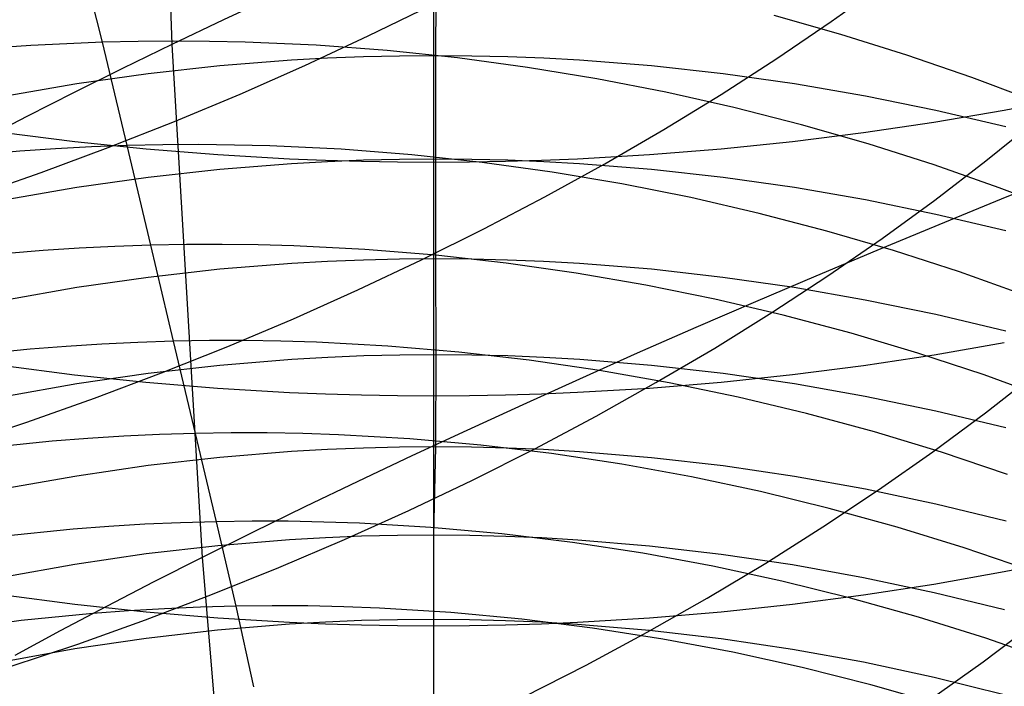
# Model space of a CAD drawing. Extents: x -383 to 1849, y -1185 to -529.
# Tile 77 of 256: x -326.91 to -320.26, y -1084.09 to -1079.58. Entities that reach past the tile are written whole.
import ezdxf

# ---------------------------------------------------------------- set-up
doc = ezdxf.new("R2010")
doc.units = 0
doc.layers.add('PREDEFINITO', color=7, linetype='CONTINUOUS')

msp = doc.modelspace()

# ---------------------------------------------------------------- linework, layer by layer
at = {"layer": 'PREDEFINITO'}
for p, q in [((-326.005, -1076.2741, 433.4388), (-325.8863, -1079.7508, 433.409)), ((-324.1164, -1078.9381, 657.4953), (-324.1164, -1080.5451, 656.2305)), ((-326.3536, -1079.7351, 539.3597), (-326.5382, -1079.0129, 538.1067)), ((-324.1017, -1079.1019, 612.8249), (-324.1019, -1079.826, 611.5657)), ((-321.4277, -1079.5949, 499.1126), (-321.0709, -1079.3393, 499.329)), ((-325.1794, -1079.4174, 434.0256), (-325.5365, -1079.5844, 433.7204)), ((-324.5573, -1079.6925, 496.6076), (-324.1349, -1079.4854, 496.7513)), ((-321.3634, -1079.6817, 536.925), (-321.8145, -1079.5546, 537.0728)), ((-325.5365, -1079.5844, 433.7204), (-325.8863, -1079.7508, 433.409)), ((-321.7951, -1079.8445, 498.9065), (-321.4277, -1079.5949, 499.1126)), ((-320.918, -1079.8211, 536.7698), (-321.3634, -1079.6817, 536.925)), ((-326.8372, -1079.7577, 539.4121), (-327.0791, -1079.7745, 539.4349)), ((-326.5954, -1079.7446, 539.3871), (-326.8372, -1079.7577, 539.4121)), ((-326.3536, -1079.7351, 539.3597), (-326.5954, -1079.7446, 539.3871)), ((-326.112, -1079.7294, 539.33), (-326.3536, -1079.7351, 539.3597)), ((-326.1872, -1080.4338, 540.6285), (-326.3536, -1079.7351, 539.3597)), ((-325.8863, -1079.7508, 433.409), (-326.2191, -1079.9123, 433.0988)), ((-325.8707, -1079.7273, 539.2981), (-326.112, -1079.7294, 539.33)), ((-325.8863, -1079.7508, 433.409), (-325.6798, -1083.2188, 433.345)), ((-325.6296, -1079.729, 539.2638), (-325.8707, -1079.7273, 539.2981)), ((-325.3888, -1079.7343, 539.2274), (-325.6296, -1079.729, 539.2638)), ((-324.9085, -1079.7556, 539.1479), (-325.3888, -1079.7343, 539.2274)), ((-324.9869, -1079.8924, 496.4752), (-324.5573, -1079.6925, 496.6076)), ((-324.4303, -1079.7913, 539.0598), (-324.9085, -1079.7556, 539.1479)), ((-323.9545, -1079.841, 538.9632), (-324.4303, -1079.7913, 539.0598)), ((-320.4788, -1079.9727, 536.6077), (-320.918, -1079.8211, 536.7698)), ((-325.0753, -1079.8569, 611.5813), (-325.5608, -1079.8953, 611.6007)), ((-324.8321, -1079.8434, 611.5745), (-325.0753, -1079.8569, 611.5813)), ((-324.5888, -1079.8337, 611.5696), (-324.8321, -1079.8434, 611.5745)), ((-324.3454, -1079.8279, 611.5667), (-324.5888, -1079.8337, 611.5696)), ((-324.1019, -1079.826, 611.5657), (-324.3454, -1079.8279, 611.5667)), ((-324.1019, -1079.826, 611.5657), (-324.1019, -1080.5253, 610.2937)), ((-323.8584, -1079.8279, 611.5667), (-324.1019, -1079.826, 611.5657)), ((-323.4817, -1079.9045, 538.8584), (-323.9545, -1079.841, 538.9632)), ((-323.615, -1079.8338, 611.5696), (-323.8584, -1079.8279, 611.5667)), ((-323.3717, -1079.8435, 611.5745), (-323.615, -1079.8338, 611.5696)), ((-323.1286, -1079.857, 611.5814), (-323.3717, -1079.8435, 611.5745)), ((-322.6431, -1079.8954, 611.6008), (-323.1286, -1079.857, 611.5814)), ((-322.1729, -1080.0881, 498.7109), (-321.7951, -1079.8445, 498.9065)), ((-326.2191, -1079.9123, 433.0988), (-326.5454, -1080.074, 432.7788)), ((-326.045, -1079.9486, 611.6276), (-326.5273, -1080.0166, 611.6619)), ((-325.5608, -1079.8953, 611.6007), (-326.045, -1079.9486, 611.6276)), ((-325.4234, -1080.085, 496.3543), (-324.9869, -1079.8924, 496.4752)), ((-323.0123, -1079.9817, 538.7456), (-323.4817, -1079.9045, 538.8584)), ((-322.1592, -1079.9487, 611.6277), (-322.6431, -1079.8954, 611.6008)), ((-321.6771, -1080.0168, 611.662), (-322.1592, -1079.9487, 611.6277)), ((-326.5273, -1080.0166, 611.6619), (-327.0072, -1080.099, 611.7035)), ((-322.5467, -1080.0722, 538.625), (-323.0123, -1079.9817, 538.7456)), ((-321.1975, -1080.0992, 611.7036), (-321.6771, -1080.0168, 611.662)), ((-320.0463, -1080.1363, 536.4387), (-320.4788, -1079.9727, 536.6077)), ((-326.5454, -1080.074, 432.7788), (-326.865, -1080.2361, 432.449)), ((-325.8661, -1080.2699, 496.245), (-325.4234, -1080.085, 496.3543)), ((-322.5604, -1080.3253, 498.5258), (-322.1729, -1080.0881, 498.7109)), ((-322.0855, -1080.1759, 538.4967), (-322.5467, -1080.0722, 538.625)), ((-320.7207, -1080.1959, 611.7524), (-321.1975, -1080.0992, 611.7036)), ((-320.2601, -1080.1948, 655.822), (-319.7901, -1080.1042, 655.7163)), ((-321.6291, -1080.2926, 538.361), (-322.0855, -1080.1759, 538.4967)), ((-320.7339, -1080.2755, 655.9161), (-320.2601, -1080.1948, 655.822)), ((-320.2473, -1080.3065, 611.8082), (-320.7207, -1080.1959, 611.7524)), ((-326.865, -1080.2361, 432.449), (-327.1773, -1080.3982, 432.1098)), ((-326.3147, -1080.4471, 496.1474), (-325.8661, -1080.2699, 496.245)), ((-321.211, -1080.346, 655.9983), (-320.7339, -1080.2755, 655.9161)), ((-320.3825, -1080.5365, 500.848), (-320.0492, -1080.2655, 501.0806)), ((-327.0208, -1080.346, 655.9983), (-326.5411, -1080.4061, 656.0684)), ((-322.9573, -1080.556, 498.3513), (-322.5604, -1080.3253, 498.5258)), ((-321.6909, -1080.4061, 656.0684), (-321.211, -1080.346, 655.9983)), ((-321.178, -1080.422, 538.218), (-321.6291, -1080.2926, 538.361)), ((-326.5411, -1080.4061, 656.0684), (-326.0591, -1080.4557, 656.1262)), ((-322.1732, -1080.4557, 656.1262), (-321.6909, -1080.4061, 656.0684)), ((-320.7326, -1080.564, 538.068), (-321.178, -1080.422, 538.218)), ((-326.913, -1080.4716, 540.7013), (-327.155, -1080.4916, 540.7211)), ((-326.671, -1080.4553, 540.6792), (-326.913, -1080.4716, 540.7013)), ((-326.7686, -1080.6162, 496.0617), (-326.3147, -1080.4471, 496.1474)), ((-326.4291, -1080.4426, 540.655), (-326.671, -1080.4553, 540.6792)), ((-326.1872, -1080.4338, 540.6285), (-326.4291, -1080.4426, 540.655)), ((-325.9455, -1080.4286, 540.5998), (-326.1872, -1080.4338, 540.6285)), ((-326.0277, -1081.1072, 541.9109), (-326.1872, -1080.4338, 540.6285)), ((-326.0591, -1080.4557, 656.1262), (-325.5751, -1080.4946, 656.1716)), ((-325.704, -1080.4272, 540.5689), (-325.9455, -1080.4286, 540.5998)), ((-325.4627, -1080.4296, 540.5359), (-325.704, -1080.4272, 540.5689)), ((-325.2218, -1080.4356, 540.5006), (-325.4627, -1080.4296, 540.5359)), ((-324.7412, -1080.4586, 540.4237), (-325.2218, -1080.4356, 540.5006)), ((-324.2626, -1080.496, 540.3385), (-324.7412, -1080.4586, 540.4237)), ((-322.6574, -1080.4945, 656.1715), (-322.1732, -1080.4557, 656.1262)), ((-325.5751, -1080.4946, 656.1716), (-325.0897, -1080.5225, 656.2042)), ((-325.0753, -1080.5566, 610.3087), (-325.5608, -1080.5954, 610.3273)), ((-325.0897, -1080.5225, 656.2042), (-324.8466, -1080.5324, 656.2157)), ((-324.8321, -1080.543, 610.3021), (-325.0753, -1080.5566, 610.3087)), ((-324.8466, -1080.5324, 656.2157), (-324.6033, -1080.5395, 656.2239)), ((-324.5888, -1080.5332, 610.2974), (-324.8321, -1080.543, 610.3021)), ((-324.6033, -1080.5395, 656.2239), (-324.3598, -1080.5437, 656.2289)), ((-324.3454, -1080.5273, 610.2946), (-324.5888, -1080.5332, 610.2974)), ((-324.3598, -1080.5437, 656.2289), (-324.1164, -1080.5451, 656.2305)), ((-324.1019, -1080.5253, 610.2937), (-324.3454, -1080.5273, 610.2946)), ((-323.7865, -1080.5477, 540.2451), (-324.2626, -1080.496, 540.3385)), ((-324.1164, -1080.5451, 656.2305), (-324.1165, -1082.125, 654.9347)), ((-324.1164, -1080.5451, 656.2305), (-323.8729, -1080.5437, 656.2289)), ((-324.1019, -1080.5253, 610.2937), (-324.102, -1081.1995, 609.0088)), ((-323.8584, -1080.5273, 610.2946), (-324.1019, -1080.5253, 610.2937)), ((-323.8729, -1080.5437, 656.2289), (-323.6294, -1080.5395, 656.2239)), ((-323.615, -1080.5332, 610.2974), (-323.8584, -1080.5273, 610.2946)), ((-323.3133, -1080.6133, 540.1437), (-323.7865, -1080.5477, 540.2451)), ((-323.6294, -1080.5395, 656.2239), (-323.3861, -1080.5324, 656.2157)), ((-323.3717, -1080.5429, 610.3021), (-323.615, -1080.5332, 610.2974)), ((-323.3861, -1080.5324, 656.2157), (-323.1429, -1080.5225, 656.2042)), ((-323.1286, -1080.5566, 610.3087), (-323.3717, -1080.5429, 610.3021)), ((-323.3629, -1080.78, 498.1877), (-322.9573, -1080.556, 498.3513)), ((-323.1429, -1080.5225, 656.2042), (-322.6574, -1080.4945, 656.1715)), ((-322.6432, -1080.5953, 610.3273), (-323.1286, -1080.5566, 610.3087)), ((-320.7276, -1080.8018, 500.6252), (-320.3825, -1080.5365, 500.848)), ((-327.2273, -1080.7771, 495.988), (-326.7686, -1080.6162, 496.0617)), ((-325.5608, -1080.5954, 610.3273), (-326.045, -1080.6492, 610.3532)), ((-322.8434, -1080.6926, 540.0345), (-323.3133, -1080.6133, 540.1437)), ((-322.1593, -1080.6491, 610.3531), (-322.6432, -1080.5953, 610.3273)), ((-320.2933, -1080.7183, 537.9112), (-320.7326, -1080.564, 538.068)), ((-319.8508, -1080.6231, 437.253), (-320.2786, -1080.7956, 437.0481)), ((-326.045, -1080.6492, 610.3532), (-326.5272, -1080.7178, 610.3861)), ((-321.6773, -1080.7178, 610.3861), (-322.1593, -1080.6491, 610.3531)), ((-326.5272, -1080.7178, 610.3861), (-327.0072, -1080.8011, 610.4261)), ((-322.3774, -1080.7855, 539.9178), (-322.8434, -1080.6926, 540.0345)), ((-321.1976, -1080.801, 610.4261), (-321.6773, -1080.7178, 610.3861)), ((-319.8607, -1080.8846, 537.7477), (-320.2933, -1080.7183, 537.9112)), ((-323.7768, -1080.997, 498.035), (-323.3629, -1080.78, 498.1877)), ((-321.9157, -1080.8918, 539.7936), (-322.3774, -1080.7855, 539.9178)), ((-320.7209, -1080.8986, 610.4729), (-321.1976, -1080.801, 610.4261)), ((-321.0839, -1081.0613, 500.4124), (-320.7276, -1080.8018, 500.6252)), ((-320.2786, -1080.7956, 437.0481), (-320.7017, -1080.9687, 436.8345)), ((-321.4588, -1081.0111, 539.6623), (-321.9157, -1080.8918, 539.7936)), ((-320.2475, -1081.0102, 610.5265), (-320.7209, -1080.8986, 610.4729)), ((-324.1986, -1081.2068, 497.8933), (-323.7768, -1080.997, 498.035)), ((-321.0071, -1081.1433, 539.524), (-321.4588, -1081.0111, 539.6623)), ((-320.7017, -1080.9687, 436.8345), (-321.1199, -1081.1422, 436.6124)), ((-321.4511, -1081.3147, 500.2097), (-321.0839, -1081.0613, 500.4124)), ((-326.7539, -1081.1438, 541.981), (-326.9959, -1081.1634, 542.0001)), ((-326.5118, -1081.1278, 541.9597), (-326.7539, -1081.1438, 541.981)), ((-326.2697, -1081.1156, 541.9364), (-326.5118, -1081.1278, 541.9597)), ((-326.0277, -1081.1072, 541.9109), (-326.2697, -1081.1156, 541.9364)), ((-325.7858, -1081.1026, 541.8832), (-326.0277, -1081.1072, 541.9109)), ((-325.8735, -1081.7561, 543.2063), (-326.0277, -1081.1072, 541.9109)), ((-325.5441, -1081.1018, 541.8534), (-325.7858, -1081.1026, 541.8832)), ((-325.3027, -1081.1047, 541.8215), (-325.5441, -1081.1018, 541.8534)), ((-325.0616, -1081.1114, 541.7875), (-325.3027, -1081.1047, 541.8215)), ((-324.5806, -1081.1358, 541.7132), (-325.0616, -1081.1114, 541.7875)), ((-324.1016, -1081.1748, 541.631), (-324.5806, -1081.1358, 541.7132)), ((-321.1199, -1081.1422, 436.6124), (-321.533, -1081.3159, 436.382)), ((-320.5611, -1081.2881, 539.3788), (-321.0071, -1081.1433, 539.524)), ((-324.8321, -1081.2173, 609.0169), (-325.0752, -1081.2311, 609.0232)), ((-324.5888, -1081.2074, 609.0124), (-324.8321, -1081.2173, 609.0169)), ((-324.6277, -1081.4092, 497.7628), (-324.1986, -1081.2068, 497.8933)), ((-324.3454, -1081.2015, 609.0097), (-324.5888, -1081.2074, 609.0124)), ((-324.102, -1081.1995, 609.0088), (-324.3454, -1081.2015, 609.0097)), ((-324.102, -1081.1995, 609.0088), (-324.1015, -1081.8481, 607.7099)), ((-323.8585, -1081.2015, 609.0097), (-324.102, -1081.1995, 609.0088)), ((-323.625, -1081.2281, 541.5408), (-324.1016, -1081.1748, 541.631)), ((-323.6152, -1081.2074, 609.0124), (-323.8585, -1081.2015, 609.0097)), ((-323.3719, -1081.2173, 609.0169), (-323.6152, -1081.2074, 609.0124)), ((-323.1289, -1081.2311, 609.0232), (-323.3719, -1081.2173, 609.0169)), ((-325.5607, -1081.2702, 609.0411), (-326.0447, -1081.3246, 609.0658)), ((-325.0752, -1081.2311, 609.0232), (-325.5607, -1081.2702, 609.0411)), ((-323.1513, -1081.2955, 541.4429), (-323.625, -1081.2281, 541.5408)), ((-322.6435, -1081.2702, 609.041), (-323.1289, -1081.2311, 609.0232)), ((-322.1597, -1081.3246, 609.0658), (-322.6435, -1081.2702, 609.041)), ((-320.1212, -1081.4454, 539.227), (-320.5611, -1081.2881, 539.3788)), ((-326.0447, -1081.3246, 609.0658), (-326.5269, -1081.3939, 609.0975)), ((-322.6809, -1081.3769, 541.3374), (-323.1513, -1081.2955, 541.4429)), ((-321.6777, -1081.3939, 609.0974), (-322.1597, -1081.3246, 609.0658)), ((-321.533, -1081.3159, 436.382), (-321.9407, -1081.4899, 436.1433)), ((-321.8286, -1081.5619, 500.0172), (-321.4511, -1081.3147, 500.2097)), ((-326.5269, -1081.3939, 609.0975), (-327.0068, -1081.478, 609.1358)), ((-325.0637, -1081.604, 497.6436), (-324.6277, -1081.4092, 497.7628)), ((-322.2143, -1081.472, 541.2247), (-322.6809, -1081.3769, 541.3374)), ((-321.1982, -1081.4779, 609.1358), (-321.6777, -1081.3939, 609.0974)), ((-321.752, -1081.5805, 541.1047), (-322.2143, -1081.472, 541.2247)), ((-320.7215, -1081.5765, 609.1807), (-321.1982, -1081.4779, 609.1358)), ((-321.9407, -1081.4899, 436.1433), (-322.3428, -1081.6639, 435.8967)), ((-325.506, -1081.791, 497.5358), (-325.0637, -1081.604, 497.6436)), ((-322.2159, -1081.8025, 499.8351), (-321.8286, -1081.5619, 500.0172)), ((-321.2944, -1081.7022, 540.9778), (-321.752, -1081.5805, 541.1047)), ((-320.2482, -1081.6892, 609.2321), (-320.7215, -1081.5765, 609.1807)), ((-322.3428, -1081.6639, 435.8967), (-322.7392, -1081.838, 435.6421)), ((-325.6316, -1081.7521, 543.1796), (-325.8735, -1081.7561, 543.2063)), ((-325.3898, -1081.7518, 543.1509), (-325.6316, -1081.7521, 543.1796)), ((-325.1483, -1081.7554, 543.1201), (-325.3898, -1081.7518, 543.1509)), ((-320.842, -1081.837, 540.8442), (-321.2944, -1081.7022, 540.9778)), ((-326.8421, -1081.8107, 543.2921), (-327.326, -1081.8604, 543.3227)), ((-326.6, -1081.7914, 543.2737), (-326.8421, -1081.8107, 543.2921)), ((-326.3578, -1081.7758, 543.2533), (-326.6, -1081.7914, 543.2737)), ((-326.1156, -1081.7641, 543.2308), (-326.3578, -1081.7758, 543.2533)), ((-325.8735, -1081.7561, 543.2063), (-326.1156, -1081.7641, 543.2308)), ((-325.9542, -1081.97, 497.4396), (-325.506, -1081.791, 497.5358)), ((-325.7257, -1082.3796, 544.5145), (-325.8735, -1081.7561, 543.2063)), ((-324.9071, -1081.7627, 543.0874), (-325.1483, -1081.7554, 543.1201)), ((-324.4258, -1081.7886, 543.0158), (-324.9071, -1081.7627, 543.0874)), ((-323.9464, -1081.8292, 542.9365), (-324.4258, -1081.7886, 543.0158)), ((-322.6126, -1082.0364, 499.6635), (-322.2159, -1081.8025, 499.8351)), ((-320.7321, -1081.8481, 654.6243), (-320.2581, -1081.7654, 654.5315)), ((-325.0748, -1081.88, 607.7237), (-325.5603, -1081.9194, 607.7407)), ((-324.8317, -1081.8661, 607.7177), (-325.0748, -1081.88, 607.7237)), ((-324.5884, -1081.8561, 607.7134), (-324.8317, -1081.8661, 607.7177)), ((-324.345, -1081.8501, 607.7108), (-324.5884, -1081.8561, 607.7134)), ((-324.1015, -1081.8481, 607.7099), (-324.345, -1081.8501, 607.7108)), ((-324.1015, -1081.8481, 607.7099), (-324.1023, -1082.4709, 606.3992)), ((-323.8581, -1081.8501, 607.7108), (-324.1015, -1081.8481, 607.7099)), ((-323.4695, -1081.8843, 542.8495), (-323.9464, -1081.8292, 542.9365)), ((-323.6147, -1081.8561, 607.7134), (-323.8581, -1081.8501, 607.7108)), ((-323.3715, -1081.8661, 607.7177), (-323.6147, -1081.8561, 607.7134)), ((-322.9953, -1081.9537, 542.7551), (-323.4695, -1081.8843, 542.8495)), ((-323.1284, -1081.88, 607.7237), (-323.3715, -1081.8661, 607.7177)), ((-322.7392, -1081.838, 435.6421), (-323.1296, -1082.0119, 435.3798)), ((-322.6431, -1081.9195, 607.7408), (-323.1284, -1081.88, 607.7237)), ((-321.2095, -1081.9204, 654.7053), (-320.7321, -1081.8481, 654.6243)), ((-320.3953, -1081.9845, 540.7039), (-320.842, -1081.837, 540.8442)), ((-327.0226, -1081.921, 654.7059), (-326.5427, -1081.9826, 654.775)), ((-325.5603, -1081.9194, 607.7407), (-326.0443, -1081.9743, 607.7645)), ((-322.5245, -1082.0371, 542.6533), (-322.9953, -1081.9537, 542.7551)), ((-322.1592, -1081.9744, 607.7645), (-322.6431, -1081.9195, 607.7408)), ((-321.6897, -1081.9821, 654.7745), (-321.2095, -1081.9204, 654.7053)), ((-326.5427, -1081.9826, 654.775), (-326.0603, -1082.0334, 654.832)), ((-326.0443, -1081.9743, 607.7645), (-326.5265, -1082.0442, 607.7947)), ((-326.4077, -1082.1408, 497.3551), (-325.9542, -1081.97, 497.4396)), ((-323.1296, -1082.0119, 435.3798), (-323.5138, -1082.1857, 435.1101)), ((-322.1722, -1082.033, 654.8316), (-321.6897, -1081.9821, 654.7745)), ((-321.6773, -1082.0444, 607.7948), (-322.1592, -1081.9744, 607.7645)), ((-319.9547, -1082.1447, 540.5572), (-320.3953, -1081.9845, 540.7039)), ((-320.386, -1082.2402, 501.9487), (-320.0419, -1081.9707, 502.168)), ((-326.5265, -1082.0442, 607.7947), (-327.0064, -1082.129, 607.8314)), ((-326.0603, -1082.0334, 654.832), (-325.5761, -1082.0732, 654.8767)), ((-325.5761, -1082.0732, 654.8767), (-325.0904, -1082.1019, 654.9088)), ((-323.1425, -1082.1017, 654.9086), (-322.6567, -1082.0729, 654.8764)), ((-323.0181, -1082.2634, 499.5024), (-322.6126, -1082.0364, 499.6635)), ((-322.6567, -1082.0729, 654.8764), (-322.1722, -1082.033, 654.8316)), ((-322.0574, -1082.1344, 542.5445), (-322.5245, -1082.0371, 542.6533)), ((-321.1977, -1082.1292, 607.8315), (-321.6773, -1082.0444, 607.7948)), ((-326.8662, -1082.303, 497.2824), (-326.4077, -1082.1408, 497.3551)), ((-325.0904, -1082.1019, 654.9088), (-324.8471, -1082.112, 654.9201)), ((-324.8471, -1082.112, 654.9201), (-324.6037, -1082.1192, 654.9282)), ((-324.6037, -1082.1192, 654.9282), (-324.3601, -1082.1235, 654.9331)), ((-324.3601, -1082.1235, 654.9331), (-324.1165, -1082.125, 654.9347)), ((-324.1165, -1082.125, 654.9347), (-323.8728, -1082.1235, 654.933)), ((-324.1165, -1082.125, 654.9347), (-324.1164, -1083.6803, 653.6091)), ((-323.8728, -1082.1235, 654.933), (-323.6293, -1082.1191, 654.9281)), ((-323.6293, -1082.1191, 654.9281), (-323.3858, -1082.1118, 654.92)), ((-323.3858, -1082.1118, 654.92), (-323.1425, -1082.1017, 654.9086)), ((-321.5946, -1082.2453, 542.4288), (-322.0574, -1082.1344, 542.5445)), ((-320.721, -1082.2286, 607.8744), (-321.1977, -1082.1292, 607.8315)), ((-323.5138, -1082.1857, 435.1101), (-323.8916, -1082.3592, 434.833)), ((-323.432, -1082.4833, 499.3522), (-323.0181, -1082.2634, 499.5024)), ((-321.1365, -1082.3696, 542.3064), (-321.5946, -1082.2453, 542.4288)), ((-320.7415, -1082.5037, 501.7392), (-320.386, -1082.2402, 501.9487)), ((-320.2477, -1082.3424, 607.9236), (-320.721, -1082.2286, 607.8744)), ((-327.329, -1082.4567, 497.2216), (-326.8662, -1082.303, 497.2824)), ((-326.4526, -1082.4131, 544.5795), (-326.6949, -1082.432, 544.5971)), ((-326.2103, -1082.3981, 544.5598), (-326.4526, -1082.4131, 544.5795)), ((-325.968, -1082.3869, 544.5382), (-326.2103, -1082.3981, 544.5598)), ((-325.7257, -1082.3796, 544.5145), (-325.968, -1082.3869, 544.5382)), ((-325.4835, -1082.3761, 544.4889), (-325.7257, -1082.3796, 544.5145)), ((-325.5834, -1082.9763, 545.8351), (-325.7257, -1082.3796, 544.5145)), ((-325.2416, -1082.3766, 544.4612), (-325.4835, -1082.3761, 544.4889)), ((-324.9998, -1082.3808, 544.4316), (-325.2416, -1082.3766, 544.4612)), ((-324.7584, -1082.3889, 544.4), (-324.9998, -1082.3808, 544.4316)), ((-324.2766, -1082.4164, 544.331), (-324.7584, -1082.3889, 544.4)), ((-323.7967, -1082.4589, 544.2546), (-324.2766, -1082.4164, 544.331)), ((-323.8916, -1082.3592, 434.833), (-324.263, -1082.5322, 434.5488)), ((-320.6835, -1082.5069, 542.1774), (-321.1365, -1082.3696, 542.3064)), ((-326.6949, -1082.432, 544.5971), (-327.179, -1082.481, 544.6265)), ((-324.5893, -1082.4787, 606.4024), (-324.8327, -1082.4886, 606.4064)), ((-324.3459, -1082.4728, 606.3999), (-324.5893, -1082.4787, 606.4024)), ((-324.1023, -1082.4709, 606.3992), (-324.3459, -1082.4728, 606.3999)), ((-324.1023, -1082.4709, 606.3992), (-324.1154, -1083.0675, 605.0756)), ((-323.8588, -1082.473, 606.4001), (-324.1023, -1082.4709, 606.3992)), ((-323.6153, -1082.4792, 606.4026), (-323.8588, -1082.473, 606.4001)), ((-323.8537, -1082.6957, 499.2127), (-323.432, -1082.4833, 499.3522)), ((-323.3191, -1082.516, 544.1707), (-323.7967, -1082.4589, 544.2546)), ((-323.372, -1082.4894, 606.4068), (-323.6153, -1082.4792, 606.4026)), ((-325.5615, -1082.5421, 606.4283), (-326.0456, -1082.5972, 606.4508)), ((-325.0759, -1082.5025, 606.4121), (-325.5615, -1082.5421, 606.4283)), ((-324.8327, -1082.4886, 606.4064), (-325.0759, -1082.5025, 606.4121)), ((-324.263, -1082.5322, 434.5488), (-324.6276, -1082.7048, 434.2577)), ((-323.1288, -1082.5036, 606.4126), (-323.372, -1082.4894, 606.4068)), ((-322.8443, -1082.5875, 544.0797), (-323.3191, -1082.516, 544.1707)), ((-322.6433, -1082.5438, 606.4291), (-323.1288, -1082.5036, 606.4126)), ((-322.1592, -1082.5994, 606.4519), (-322.6433, -1082.5438, 606.4291)), ((-321.1078, -1082.7609, 501.5397), (-320.7415, -1082.5037, 501.7392)), ((-320.2362, -1082.6573, 542.042), (-320.6835, -1082.5069, 542.1774)), ((-326.0456, -1082.5972, 606.4508), (-326.5279, -1082.6676, 606.4796)), ((-322.3728, -1082.6733, 543.9816), (-322.8443, -1082.5875, 544.0797)), ((-321.677, -1082.6703, 606.4809), (-322.1592, -1082.5994, 606.4519)), ((-326.5279, -1082.6676, 606.4796), (-327.0079, -1082.753, 606.5145)), ((-321.9051, -1082.773, 543.8767), (-322.3728, -1082.6733, 543.9816)), ((-321.1972, -1082.7562, 606.5161), (-321.677, -1082.6703, 606.4809)), ((-324.6276, -1082.7048, 434.2577), (-324.9854, -1082.8768, 433.9599)), ((-324.2828, -1082.9006, 499.0843), (-323.8537, -1082.6957, 499.2127)), ((-321.4415, -1082.8865, 543.7651), (-321.9051, -1082.773, 543.8767)), ((-321.4844, -1083.0117, 501.3502), (-321.1078, -1082.7609, 501.5397)), ((-320.7202, -1082.8569, 606.5573), (-321.1972, -1082.7562, 606.5161)), ((-324.9854, -1082.8768, 433.9599), (-325.3362, -1083.0482, 433.6555)), ((-320.2466, -1082.972, 606.6044), (-320.7202, -1082.8569, 606.5573)), ((-324.7187, -1083.0977, 498.9669), (-324.2828, -1082.9006, 499.0843)), ((-320.9826, -1083.0134, 543.647), (-321.4415, -1082.8865, 543.7651)), ((-326.3105, -1083.009, 545.8971), (-326.5528, -1083.0277, 545.9139)), ((-326.0682, -1082.9942, 545.8783), (-326.3105, -1083.009, 545.8971)), ((-325.8258, -1082.9833, 545.8577), (-326.0682, -1082.9942, 545.8783)), ((-325.5834, -1082.9763, 545.8351), (-325.8258, -1082.9833, 545.8577)), ((-325.3412, -1082.9732, 545.8105), (-325.5834, -1082.9763, 545.8351)), ((-325.4497, -1083.5476, 547.1676), (-325.5834, -1082.9763, 545.8351)), ((-325.0992, -1082.974, 545.7841), (-325.3412, -1082.9732, 545.8105)), ((-324.8574, -1082.9787, 545.7557), (-325.0992, -1082.974, 545.7841)), ((-324.6159, -1082.9872, 545.7255), (-324.8574, -1082.9787, 545.7557)), ((-324.1339, -1083.0157, 545.6595), (-324.6159, -1082.9872, 545.7255)), ((-323.6538, -1083.0592, 545.5863), (-324.1339, -1083.0157, 545.6595)), ((-321.871, -1083.2558, 501.171), (-321.4844, -1083.0117, 501.3502)), ((-320.5288, -1083.1537, 543.5226), (-320.9826, -1083.0134, 543.647)), ((-326.5528, -1083.0277, 545.9139), (-327.037, -1083.0764, 545.9419)), ((-325.3362, -1083.0482, 433.6555), (-325.6798, -1083.2188, 433.345)), ((-324.8458, -1083.0853, 605.0825), (-325.0889, -1083.0993, 605.0879)), ((-324.6024, -1083.0753, 605.0787), (-324.8458, -1083.0853, 605.0825)), ((-324.359, -1083.0693, 605.0764), (-324.6024, -1083.0753, 605.0787)), ((-324.1154, -1083.0675, 605.0756), (-324.359, -1083.0693, 605.0764)), ((-324.1154, -1083.0675, 605.0756), (-324.1165, -1083.6376, 603.7398)), ((-323.8719, -1083.0697, 605.0765), (-324.1154, -1083.0675, 605.0756)), ((-323.6284, -1083.0759, 605.0789), (-323.8719, -1083.0697, 605.0765)), ((-323.176, -1083.1175, 545.506), (-323.6538, -1083.0592, 545.5863)), ((-323.385, -1083.0862, 605.0829), (-323.6284, -1083.0759, 605.0789)), ((-325.5744, -1083.1392, 605.1033), (-326.0584, -1083.1947, 605.1248)), ((-325.0889, -1083.0993, 605.0879), (-325.5744, -1083.1392, 605.1033)), ((-325.1611, -1083.2868, 498.8608), (-324.7187, -1083.0977, 498.9669)), ((-323.1418, -1083.1005, 605.0884), (-323.385, -1083.0862, 605.0829)), ((-322.701, -1083.1903, 545.4187), (-323.176, -1083.1175, 545.506)), ((-322.6561, -1083.1411, 605.1041), (-323.1418, -1083.1005, 605.0884)), ((-322.1718, -1083.1972, 605.1257), (-322.6561, -1083.1411, 605.1041)), ((-326.0584, -1083.1947, 605.1248), (-326.5405, -1083.2656, 605.1521)), ((-325.6798, -1083.2188, 433.345), (-326.0066, -1083.3841, 433.0357)), ((-325.6798, -1083.2188, 433.345), (-325.5319, -1084.9754, 433.3078)), ((-322.2292, -1083.2775, 545.3247), (-322.701, -1083.1903, 545.4187)), ((-321.6893, -1083.2687, 605.1534), (-322.1718, -1083.1972, 605.1257)), ((-320.0806, -1083.307, 543.392), (-320.5288, -1083.1537, 543.5226)), ((-326.5405, -1083.2656, 605.1521), (-327.0202, -1083.3516, 605.1854)), ((-322.2669, -1083.4929, 501.002), (-321.871, -1083.2558, 501.171)), ((-321.7611, -1083.3788, 545.2242), (-322.2292, -1083.2775, 545.3247)), ((-321.2092, -1083.3553, 605.1868), (-321.6893, -1083.2687, 605.1534)), ((-320.26, -1083.3142, 653.2146), (-319.79, -1083.2194, 653.1125)), ((-325.6093, -1083.4676, 498.766), (-325.1611, -1083.2868, 498.8608)), ((-320.7338, -1083.3985, 653.3054), (-320.26, -1083.3142, 653.2146)), ((-326.0066, -1083.3841, 433.0357), (-326.327, -1083.5496, 432.7167)), ((-321.2973, -1083.494, 545.1172), (-321.7611, -1083.3788, 545.2242)), ((-321.2109, -1083.4721, 653.3848), (-320.7338, -1083.3985, 653.3054)), ((-320.7319, -1083.4568, 605.226), (-321.2092, -1083.3553, 605.1868)), ((-327.0208, -1083.4721, 653.3848), (-326.5412, -1083.535, 653.4525)), ((-326.063, -1083.64, 498.6827), (-325.6093, -1083.4676, 498.766)), ((-321.6909, -1083.5349, 653.4525), (-321.2109, -1083.4721, 653.3848)), ((-320.2579, -1083.5729, 605.2709), (-320.7319, -1083.4568, 605.226)), ((-326.327, -1083.5496, 432.7167), (-326.6406, -1083.7152, 432.388)), ((-326.5412, -1083.535, 653.4525), (-326.0591, -1083.5868, 653.5084)), ((-325.4497, -1083.5476, 547.1676), (-325.6922, -1083.5542, 547.1892)), ((-325.2074, -1083.545, 547.1441), (-325.4497, -1083.5476, 547.1676)), ((-325.332, -1084.0927, 548.5119), (-325.4497, -1083.5476, 547.1676)), ((-324.9653, -1083.5464, 547.1188), (-325.2074, -1083.545, 547.1441)), ((-324.7233, -1083.5517, 547.0917), (-324.9653, -1083.5464, 547.1188)), ((-324.4817, -1083.5608, 547.0627), (-324.7233, -1083.5517, 547.0917)), ((-322.6717, -1083.7229, 500.8435), (-322.2669, -1083.4929, 501.002)), ((-322.1732, -1083.5868, 653.5084), (-321.6909, -1083.5349, 653.4525)), ((-320.838, -1083.6228, 545.0039), (-321.2973, -1083.494, 545.1172)), ((-326.4195, -1083.5973, 547.243), (-326.9038, -1083.6454, 547.2698)), ((-326.1771, -1083.5791, 547.2269), (-326.4195, -1083.5973, 547.243)), ((-325.9346, -1083.5647, 547.209), (-326.1771, -1083.5791, 547.2269)), ((-326.0591, -1083.5868, 653.5084), (-325.5751, -1083.6274, 653.5522)), ((-325.6922, -1083.5542, 547.1892), (-325.9346, -1083.5647, 547.209)), ((-323.9994, -1083.5906, 546.9995), (-324.4817, -1083.5608, 547.0627)), ((-323.519, -1083.6356, 546.9293), (-323.9994, -1083.5906, 546.9995)), ((-322.6573, -1083.6274, 653.5521), (-322.1732, -1083.5868, 653.5084)), ((-326.9038, -1083.6454, 547.2698), (-327.387, -1083.7085, 547.2893)), ((-326.5215, -1083.8037, 498.6111), (-326.063, -1083.64, 498.6827)), ((-325.0901, -1083.6697, 603.7515), (-325.5756, -1083.7099, 603.7661)), ((-325.5751, -1083.6274, 653.5522), (-325.0897, -1083.6567, 653.5837)), ((-324.8469, -1083.6556, 603.7463), (-325.0901, -1083.6697, 603.7515)), ((-325.0897, -1083.6567, 653.5837), (-324.8466, -1083.667, 653.5948)), ((-324.6035, -1083.6455, 603.7427), (-324.8469, -1083.6556, 603.7463)), ((-324.8466, -1083.667, 653.5948), (-324.6033, -1083.6743, 653.6027)), ((-324.36, -1083.6395, 603.7405), (-324.6035, -1083.6455, 603.7427)), ((-324.6033, -1083.6743, 653.6027), (-324.3599, -1083.6788, 653.6075)), ((-324.1165, -1083.6376, 603.7398), (-324.36, -1083.6395, 603.7405)), ((-324.3599, -1083.6788, 653.6075), (-324.1164, -1083.6803, 653.6091)), ((-324.1165, -1083.6376, 603.7398), (-324.1162, -1084.1814, 602.3929)), ((-323.8729, -1083.6398, 603.7406), (-324.1165, -1083.6376, 603.7398)), ((-324.1164, -1083.6803, 653.6091), (-323.8729, -1083.6788, 653.6075)), ((-324.1164, -1083.6803, 653.6091), (-324.1164, -1085.2096, 652.2517)), ((-323.6294, -1083.6461, 603.7429), (-323.8729, -1083.6398, 603.7406)), ((-323.8729, -1083.6788, 653.6075), (-323.6294, -1083.6743, 653.6027)), ((-323.3859, -1083.6565, 603.7467), (-323.6294, -1083.6461, 603.7429)), ((-323.6294, -1083.6743, 653.6027), (-323.3861, -1083.6669, 653.5948)), ((-323.0409, -1083.6955, 546.8524), (-323.519, -1083.6356, 546.9293)), ((-323.3861, -1083.6669, 653.5948), (-323.1429, -1083.6566, 653.5837)), ((-323.1427, -1083.6709, 603.7519), (-323.3859, -1083.6565, 603.7467)), ((-323.1429, -1083.6566, 653.5837), (-322.6573, -1083.6274, 653.5521)), ((-322.6569, -1083.7116, 603.7667), (-323.1427, -1083.6709, 603.7519)), ((-320.3839, -1083.7649, 544.8846), (-320.838, -1083.6228, 545.0039)), ((-320.4014, -1083.9231, 503.0919), (-320.0475, -1083.6556, 503.2981)), ((-326.6406, -1083.7152, 432.388), (-326.9471, -1083.8807, 432.0499)), ((-325.5756, -1083.7099, 603.7661), (-326.0597, -1083.7658, 603.7864)), ((-323.0849, -1083.9456, 500.6955), (-322.6717, -1083.7229, 500.8435)), ((-322.5655, -1083.7701, 546.7687), (-323.0409, -1083.6955, 546.8524)), ((-322.1725, -1083.7681, 603.7872), (-322.6569, -1083.7116, 603.7667)), ((-326.9845, -1083.9586, 498.5511), (-326.5215, -1083.8037, 498.6111)), ((-326.0597, -1083.7658, 603.7864), (-326.5418, -1083.8372, 603.8124)), ((-322.0933, -1083.8592, 546.6786), (-322.5655, -1083.7701, 546.7687)), ((-321.69, -1083.8401, 603.8134), (-322.1725, -1083.7681, 603.7872)), ((-319.9353, -1083.9203, 544.7593), (-320.3839, -1083.7649, 544.8846)), ((-326.5418, -1083.8372, 603.8124), (-327.0215, -1083.9238, 603.8439)), ((-321.6248, -1083.9624, 546.5822), (-322.0933, -1083.8592, 546.6786)), ((-321.2099, -1083.9272, 603.8451), (-321.69, -1083.8401, 603.8134)), ((-323.506, -1084.1607, 500.5582), (-323.0849, -1083.9456, 500.6955)), ((-320.7325, -1084.0294, 603.8823), (-321.2099, -1083.9272, 603.8451)), ((-320.7662, -1084.1841, 502.8954), (-320.4014, -1083.9231, 503.0919)), ((-321.1605, -1084.0797, 546.4796), (-321.6248, -1083.9624, 546.5822)), ((-320.7007, -1084.2107, 546.371), (-321.1605, -1084.0797, 546.4796)), ((-320.2585, -1084.1463, 603.9248), (-320.7325, -1084.0294, 603.8823))]:
    msp.add_line(p, q, dxfattribs=at)

doc.saveas('drawing.dxf')
